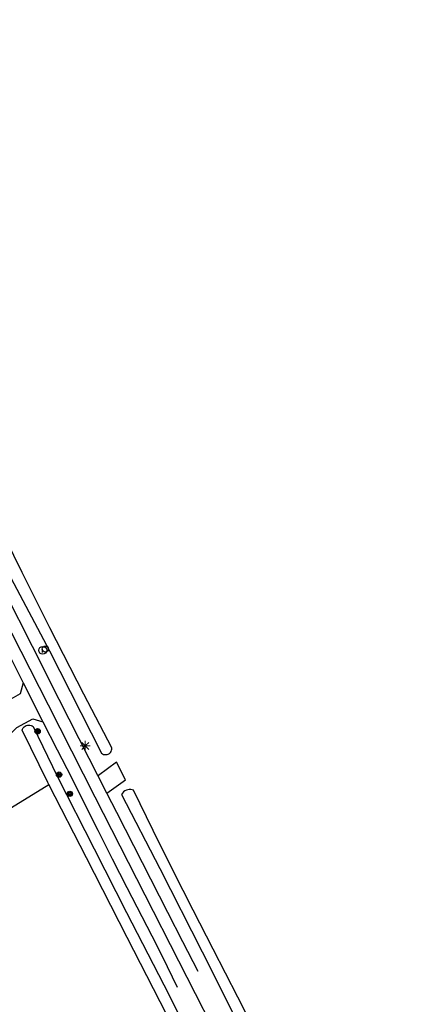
# Model space of a CAD drawing. Header units: metres. Extents: x 102180 to 103159, y 403888 to 405311.
# Tile 5 of 17: x 103061 to 103159, y 404044 to 404292. Entities that reach past the tile are written whole.
import ezdxf

# ---------------------------------------------------------------- set-up
doc = ezdxf.new("R2010")
doc.units = ezdxf.units.M
doc.layers.get('0').update_dxf_attribs({"linetype": 'CONTINUOUS'})
for name, color, linetype in [('B-AF-CULT-GD', 74, 'Hekwerk'), ('B-BP-BOOM-GD', 74, 'CONTINUOUS'), ('B-KL-WATER-GD', 8, 'CONTINUOUS'), ('B-MK-ASSTRP-GD', 121, 'CONTINUOUS'), ('B-OB-OVER-GD', 8, 'CONTINUOUS'), ('B-OV-PAAL-GD', 63, 'CONTINUOUS'), ('B-TR-SLOO-GD', 142, 'CONTINUOUS'), ('B-VH-OVRG-GD', 13, 'CONTINUOUS')]:
    doc.layers.add(name, color=color, linetype=linetype)
doc.linetypes.add('Hekwerk', pattern='A,4,-1,[1,dgnlstyle.shx,S=0.004,R=0,X=0,Y=0],-1', length=6)

# ---------------------------------------------------------------- blocks, each defined once
blk = doc.blocks.new('2901')
for radius in [0.27, 0.18, 0.09]:
    blk.add_circle((0, 0), radius)
blk = doc.blocks.new('3202')
blk.add_circle((0, 0), 0.4)
blk = doc.blocks.new('3001')
blk.add_line((-0.3, 0), (-0.3, -0.35))
blk.add_circle((0, 0), 0.3)
blk = doc.blocks.new('2701')
at = {"lineweight": 0}
for q in [(-0.353, 0.351), (0.001, 0.497), (0.355, 0.351), (-0.499, -0.003), (-0.352, -0.356), (0.501, -0.003), (0.001, -0.503), (0.355, -0.356)]:
    blk.add_line((0.001, -0.003), q, dxfattribs=at)

msp = doc.modelspace()

# ---------------------------------------------------------------- linework, layer by layer
at = {"layer": 'B-AF-CULT-GD'}
msp.add_lwpolyline([(103026.503862, 404073.418988), (103068.373636, 404099.196155)], dxfattribs=at)
at = {"layer": 'B-MK-ASSTRP-GD'}
msp.add_lwpolyline([(103158.865131, 403942.103717), (103145.826147, 403966.686834), (103140.358166, 403977.534134), (103131.357119, 403995.241184), (103120.861859, 404015.963856), (103111.662999, 404034.053121), (103103.341073, 404050.425027), (103090.631128, 404075.36808), (103080.132887, 404096.005816), (103068.308816, 404119.252), (103056.789846, 404141.854827), (103047.268004, 404160.553921), (103036.767901, 404181.152169), (103027.658821, 404199.048836), (103017.06782, 404219.812114), (103007.11906, 404239.289049), (102999.029965, 404255.137924), (102989.303977, 404274.193157), (102980.028004, 404292.434041)], dxfattribs=at)
at = {"layer": 'B-TR-SLOO-GD'}
for points in [[(103058.852166, 404151.444096), (103068.542019, 404132.994969), (103081.706077, 404107.085947), (103081.957907, 404106.914956), (103082.238049, 404106.795002), (103082.536072, 404106.729064), (103082.841173, 404106.720124), (103083.142177, 404106.768925), (103083.427907, 404106.873978), (103083.703951, 404107.040871), (103083.940879, 404107.259918), (103084.130124, 404107.522179), (103084.263117, 404107.816104), (103084.335015, 404108.130146), (103084.342838, 404108.453129), (103077.232004, 404121.968854), (103068.692148, 404138.776992), (103061.674074, 404152.724851), (103053.194941, 404169.892852)], [(103106.814907, 404023.783986), (103096.467913, 404044.225026), (103088.144124, 404060.538072), (103077.888027, 404080.653895), (103068.373636, 404099.196155), (103068.125904, 404099.678952), (103061.671094, 404112.89293), (103061.782107, 404113.196168), (103061.944902, 404113.474075), (103062.156872, 404113.718081), (103062.409819, 404113.918875), (103062.695176, 404114.070121), (103062.996179, 404114.165116), (103063.309104, 404114.206094), (103063.623891, 404114.190076), (103063.930855, 404114.118178), (103064.221055, 404113.99189), (103064.482943, 404113.817174), (103070.513815, 404101.292003), (103079.885901, 404082.937125), (103088.002936, 404066.811834), (103097.398863, 404048.581008), (103109.759004, 404024.070088)], [(103126.823068, 404024.406854), (103116.089017, 404045.417119), (103109.858841, 404057.608131), (103104.806975, 404067.463014), (103099.818066, 404077.349935), (103094.769925, 404087.51588), (103089.788095, 404097.716097), (103089.442015, 404097.836051), (103089.081035, 404097.900871), (103088.714094, 404097.909067), (103088.350878, 404097.859148), (103087.999955, 404097.754095), (103087.624819, 404097.568948), (103087.28917, 404097.320844), (103087.00195, 404097.01686), (103086.773962, 404096.667055), (103096.413896, 404077.947844), (103107.133046, 404056.902934), (103120.626048, 404029.861052)]]:
    msp.add_lwpolyline(points, dxfattribs=at)
at = {"layer": 'B-VH-OVRG-GD'}
for points in [[(103106.079907, 404051.936004), (103102.235035, 404059.394036), (103098.409162, 404066.865105), (103092.045993, 404079.40704), (103085.546852, 404092.108045), (103083.075122, 404096.982587), (103078.63085, 404105.747823), (103071.058825, 404120.698158), (103064.317167, 404134.045873), (103057.444007, 404147.54409)], [(103052.8619, 404142.874066), (103061.965019, 404124.848876), (103066.925988, 404115.015973), (103070.517168, 404107.981134), (103074.137033, 404100.960825), (103077.44509, 404094.304104), (103080.772892, 404087.658931), (103084.437833, 404080.403928), (103088.126988, 404073.163081), (103091.905177, 404065.829102), (103095.625997, 404058.467183), (103098.232955, 404053.223837), (103100.810856, 404047.965963)], [(103061.965019, 404124.848876), (103061.187924, 404122.051928), (103057.613135, 404120.077897), (103053.241879, 404113.433842), (103052.269951, 404111.834947), (103051.245869, 404110.268835), (103050.170005, 404108.736996), (103049.044967, 404107.242037), (103048.108057, 404106.071923), (103047.140971, 404104.926024), (103046.144084, 404103.806947), (103044.81788, 404102.978069)], [(103031.562925, 404090.503935), (103041.98815, 404096.59702), (103043.223829, 404097.257141), (103044.427842, 404097.973142), (103045.597956, 404098.743905), (103046.727092, 404099.566076), (103047.817112, 404100.438912), (103048.866153, 404101.360921), (103050.590963, 404103.314091), (103052.339987, 404105.244909), (103054.815069, 404107.893963), (103057.337836, 404110.49794), (103060.379163, 404113.573168), (103064.348832, 404115.806107), (103066.925988, 404115.015973)], [(103083.053142, 404096.966941), (103083.075122, 404096.982587), (103087.799162, 404100.326035), (103085.479051, 404104.801972), (103080.940158, 404101.442132)]]:
    msp.add_lwpolyline(points, dxfattribs=at)

# ---------------------------------------------------------------- block references
at = {"layer": 'B-BP-BOOM-GD', "xscale": 2.5, "yscale": 2.5, "zscale": 2.5}
for p in [(103065.587864, 404112.622846), (103070.998848, 404101.674963), (103073.720173, 404096.817929)]:
    msp.add_blockref('2901', p, dxfattribs=at)
at = {"layer": 'B-KL-WATER-GD', "xscale": 2.5, "yscale": 2.5, "zscale": 2.5}
msp.add_blockref('3202', (103066.876814, 404133.084003), dxfattribs=at)
at = {"layer": 'B-OB-OVER-GD', "xscale": 2.5, "yscale": 2.5, "zscale": 2.5}
msp.add_blockref('3001', (103067.514957, 404133.408848), dxfattribs=at)
at = {"layer": 'B-OV-PAAL-GD', "xscale": 2.5, "yscale": 2.5, "zscale": 2.5}
msp.add_blockref('2701', (103077.588887, 404108.941887), dxfattribs=at)

doc.saveas('drawing.dxf')
